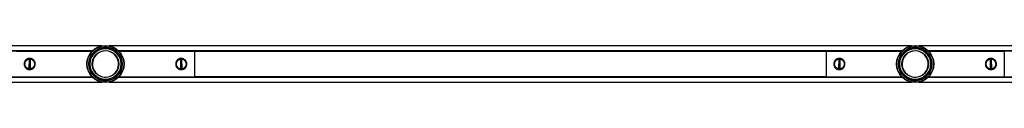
# Model space of a CAD drawing. Header units: millimetres. Extents: x 816 to 4006, y 1201 to 2916.
# Tile 2 of 5: x 1719 to 2382, y 1222 to 1247. Entities that reach past the tile are written whole.
import ezdxf

# ---------------------------------------------------------------- set-up
doc = ezdxf.new("R2010")
doc.units = ezdxf.units.MM

msp = doc.modelspace()

# ---------------------------------------------------------------- linework, layer by layer
at = {"color": 7, "linetype": 'Continuous', "lineweight": 25}
for p, q in [((1774.39, 1246.46), (1071.88, 1246.46)), ((2319.39, 1246.46), (1779.37, 1246.46)), ((2864.39, 1246.46), (2324.37, 1246.46)), ((1240.38, 1243.32), (1768.32, 1243.32)), ((1768.17, 1243.17), (1240.55, 1243.17)), ((1240.56, 1243.16), (1768.15, 1243.16)), ((1767.95, 1242.96), (1240.77, 1242.96)), ((1716.88, 1242.81), (1767.81, 1242.81)), ((1785.44, 1243.32), (2313.32, 1243.32)), ((2313.17, 1243.17), (1785.59, 1243.17)), ((1785.61, 1243.16), (2313.15, 1243.16)), ((2312.95, 1242.96), (1785.81, 1242.96)), ((1785.95, 1242.81), (1836.88, 1242.81)), ((1836.88, 1242.81), (1836.88, 1225.61)), ((1836.88, 1242.76), (2261.88, 1242.76)), ((2261.88, 1242.6), (1836.88, 1242.6)), ((2261.88, 1242.81), (2312.81, 1242.81)), ((2261.88, 1242.81), (2261.88, 1225.61)), ((2330.44, 1243.32), (2858.32, 1243.32)), ((2858.17, 1243.17), (2330.59, 1243.17)), ((2330.61, 1243.16), (2858.15, 1243.16)), ((2857.95, 1242.96), (2330.81, 1242.96)), ((2330.95, 1242.81), (2381.88, 1242.81)), ((2381.88, 1242.81), (2381.88, 1225.61)), ((1723.65, 1237.09), (1723.77, 1236.93)), ((1725.44, 1236.72), (1725.32, 1231.72)), ((1726.44, 1236.69), (1725.44, 1236.72)), ((1726.32, 1231.7), (1726.44, 1236.69)), ((1728.25, 1236.99), (1728.12, 1236.83)), ((1825.65, 1236.83), (1825.52, 1236.99)), ((1828.32, 1236.72), (1827.32, 1236.69)), ((1827.32, 1236.69), (1827.44, 1231.7)), ((1828.44, 1231.72), (1828.32, 1236.72)), ((1829.99, 1236.93), (1830.11, 1237.09)), ((2268.65, 1237.09), (2268.77, 1236.93)), ((2270.44, 1236.72), (2270.32, 1231.72)), ((2271.44, 1236.69), (2270.44, 1236.72)), ((2271.32, 1231.7), (2271.44, 1236.69)), ((2273.25, 1236.99), (2273.12, 1236.83)), ((2370.65, 1236.83), (2370.52, 1236.99)), ((2373.32, 1236.72), (2372.32, 1236.69)), ((2372.32, 1236.69), (2372.44, 1231.7)), ((2373.44, 1231.72), (2373.32, 1236.72)), ((2374.99, 1236.93), (2375.11, 1237.09)), ((1723.65, 1231.58), (1723.52, 1231.43)), ((1725.32, 1231.72), (1726.32, 1231.7)), ((1727.99, 1231.48), (1728.11, 1231.32)), ((1825.65, 1231.32), (1825.77, 1231.48)), ((1827.44, 1231.7), (1828.44, 1231.72)), ((1830.25, 1231.43), (1830.12, 1231.58)), ((2268.65, 1231.58), (2268.52, 1231.43)), ((2270.32, 1231.72), (2271.32, 1231.7)), ((2272.99, 1231.48), (2273.11, 1231.32)), ((2370.65, 1231.32), (2370.77, 1231.48)), ((2372.44, 1231.7), (2373.44, 1231.72)), ((2375.25, 1231.43), (2375.12, 1231.58)), ((1235.72, 1221.96), (1774.39, 1221.96)), ((1768.32, 1225.1), (1240.97, 1225.1)), ((1241.12, 1225.24), (1768.17, 1225.24)), ((1768.15, 1225.26), (1241.13, 1225.26)), ((1241.32, 1225.46), (1767.95, 1225.46)), ((1716.88, 1225.61), (1767.81, 1225.61)), ((1779.37, 1221.96), (2319.39, 1221.96)), ((2313.32, 1225.1), (1785.44, 1225.1)), ((1785.59, 1225.24), (2313.17, 1225.24)), ((2313.15, 1225.26), (1785.61, 1225.26)), ((1785.81, 1225.46), (2312.95, 1225.46)), ((1785.95, 1225.61), (1836.88, 1225.61)), ((1836.88, 1225.81), (2261.88, 1225.81)), ((2261.88, 1225.66), (1836.88, 1225.66)), ((2261.88, 1225.61), (2312.81, 1225.61)), ((2324.37, 1221.96), (2864.39, 1221.96)), ((2858.32, 1225.1), (2330.44, 1225.1)), ((2330.59, 1225.24), (2858.17, 1225.24)), ((2858.15, 1225.26), (2330.61, 1225.26)), ((2330.81, 1225.46), (2857.95, 1225.46)), ((2330.95, 1225.61), (2381.88, 1225.61))]:
    msp.add_line(p, q, dxfattribs=at)
for centre, radius in [((1776.88, 1234.21), 12.5), ((1776.88, 1234.21), 12.3), ((2321.88, 1234.21), 12.5), ((2321.88, 1234.21), 12.3), ((1776.88, 1234.21), 11.25), ((1776.88, 1234.21), 11.1), ((1776.88, 1234.21), 10.4), ((1776.88, 1234.21), 9), ((2321.88, 1234.21), 11.25), ((2321.88, 1234.21), 11.1), ((2321.88, 1234.21), 10.4), ((2321.88, 1234.21), 9)]:
    msp.add_circle(centre, radius, dxfattribs=at)
for centre, radius, start, end in [((1776.88, 1234.21), 11.15, 129.6516, 228.40887), ((1776.88, 1234.21), 8.8, 32.25077, 212.25077), ((1770.75, 1242.63), 0.888, 147.52675, 167.61913), ((1770.44, 1242.53), 0.625, 104.19387, 151.25665), ((1773.33, 1244.14), 0.6, 85.07624, 134.24279), ((1773.09, 1243.91), 0.888, 69.82516, 89.85795), ((1776.88, 1234.21), 11.15, 9.42613, 108.5439), ((2321.88, 1234.21), 11.15, 129.6516, 228.40887), ((2321.88, 1234.21), 8.8, 32.25077, 212.25077), ((2315.75, 1242.63), 0.888, 147.52675, 167.61913), ((2315.44, 1242.53), 0.625, 104.19387, 151.25665), ((2318.33, 1244.14), 0.6, 85.07624, 134.24279), ((2318.09, 1243.91), 0.888, 69.82516, 89.85795), ((2321.88, 1234.21), 11.15, 9.42613, 108.5439), ((1723.24, 1236.72), 0.2, 316.38773, 358.67964), ((1728.64, 1236.6), 0.2, 178.67964, 220.97156), ((1776.88, 1234.21), 8.8, 212.25077, 32.25077), ((1787.24, 1235.3), 0.888, 27.52675, 47.61913), ((1787.31, 1235.62), 0.625, 344.19387, 31.25665), ((1825.12, 1236.6), 0.2, 319.02844, 1.32036), ((1830.52, 1236.72), 0.2, 181.32036, 202.45809), ((2268.24, 1236.72), 0.2, 316.38773, 358.67964), ((2273.64, 1236.6), 0.2, 178.67964, 220.97156), ((2321.88, 1234.21), 8.8, 212.25077, 32.25077), ((2332.24, 1235.3), 0.888, 27.52675, 47.61913), ((2332.31, 1235.62), 0.625, 344.19387, 31.25665), ((2370.12, 1236.6), 0.2, 319.02844, 1.32036), ((2375.52, 1236.72), 0.2, 181.32036, 202.45809), ((1723.12, 1231.81), 0.2, 358.67964, 19.81738), ((1728.52, 1231.69), 0.2, 136.38773, 178.67964), ((1776.88, 1234.21), 11.15, 249.44536, 348.48618), ((1787.26, 1232.31), 0.6, 325.07624, 14.24279), ((1787.18, 1232.64), 0.888, 309.82516, 329.85795), ((1825.24, 1231.69), 0.2, 1.32036, 43.61227), ((1830.64, 1231.81), 0.2, 139.02844, 181.32036), ((2268.12, 1231.81), 0.2, 358.67964, 19.81738), ((2273.52, 1231.69), 0.2, 136.38773, 178.67964), ((2321.88, 1234.21), 11.15, 249.44536, 348.48618), ((2332.26, 1232.31), 0.6, 325.07624, 14.24279), ((2332.18, 1232.64), 0.888, 309.82516, 329.85795), ((2370.24, 1231.69), 0.2, 1.32036, 43.61227), ((2375.64, 1231.81), 0.2, 139.02844, 181.32036), ((1770.37, 1226.07), 0.888, 189.82516, 209.85795), ((1770.05, 1226.16), 0.6, 205.07624, 254.24279), ((1772.89, 1224.47), 0.625, 224.19387, 271.25665), ((1772.65, 1224.69), 0.888, 267.52675, 287.61913), ((2315.37, 1226.07), 0.888, 189.82516, 209.85795), ((2315.05, 1226.16), 0.6, 205.07624, 254.24279), ((2317.89, 1224.47), 0.625, 224.19387, 271.25665), ((2317.65, 1224.69), 0.888, 267.52675, 287.61913)]:
    msp.add_arc(centre, radius, start, end, dxfattribs=at)
for points, knots in [([(1722.13, 1234.21), (1722.17, 1234.62), (1722.25, 1235.44), (1722.86, 1236.54), (1723.78, 1237.4), (1724.96, 1237.92), (1726.23, 1238.01), (1727.43, 1237.69), (1728.47, 1237.01), (1729.25, 1236.01), (1729.66, 1234.79), (1729.64, 1233.52), (1729.22, 1232.35), (1728.44, 1231.37), (1727.37, 1230.68), (1726.12, 1230.39), (1724.87, 1230.53), (1723.74, 1231.04), (1722.84, 1231.9), (1722.24, 1233.01), (1722.17, 1233.82), (1722.13, 1234.21)], [0, 0, 0, 0, 0.052086, 0.10412, 0.157506, 0.212069, 0.265089, 0.316211, 0.368051, 0.422052, 0.476391, 0.528775, 0.579993, 0.632411, 0.686722, 0.740751, 0.792531, 0.84369, 0.896722, 0.951278, 1, 1, 1, 1]), ([(1729.33, 1234.13), (1729.33, 1234.07), (1729.31, 1233.64), (1729.12, 1232.84), (1728.5, 1231.87), (1727.59, 1231.14), (1726.48, 1230.74), (1725.31, 1230.74), (1724.22, 1231.11), (1723.31, 1231.81), (1722.69, 1232.75), (1722.39, 1233.83), (1722.45, 1234.94), (1722.87, 1236.01), (1723.62, 1236.9), (1724.63, 1237.49), (1725.79, 1237.72), (1726.94, 1237.56), (1727.96, 1237.04), (1728.77, 1236.21), (1729.26, 1235.19), (1729.31, 1234.46), (1729.33, 1234.13)], [0, 0, 0, 0, 0.007654, 0.0595737, 0.1116834, 0.1653359, 0.2196447, 0.27256, 0.3242088, 0.376677, 0.4307603, 0.4778289, 0.5298675, 0.5818625, 0.6345774, 0.6887596, 0.7426565, 0.7948291, 0.8465809, 0.8998085, 0.9541574, 1, 1, 1, 1]), ([(1729.13, 1234.13), (1729.11, 1234.45), (1729.07, 1235.14), (1728.76, 1235.78), (1728.35, 1236.39), (1727.84, 1236.92), (1726.88, 1237.41), (1725.79, 1237.57), (1724.7, 1237.35), (1723.75, 1236.78), (1723.04, 1235.93), (1722.65, 1234.91), (1722.6, 1233.85), (1722.87, 1232.81), (1723.45, 1231.92), (1724.31, 1231.24), (1725.34, 1230.89), (1726.45, 1230.89), (1727.5, 1231.27), (1728.35, 1231.97), (1728.93, 1232.9), (1729.11, 1233.67), (1729.13, 1234.08), (1729.13, 1234.13)], [0, 0, 0, 0, 0.046174, 0.100454, 0.100798, 0.154046, 0.205545, 0.257283, 0.310767, 0.364777, 0.417606, 0.469913, 0.52234, 0.569714, 0.623971, 0.676338, 0.727638, 0.780097, 0.834077, 0.887687, 0.940009, 0.992289, 1, 1, 1, 1]), ([(1824.13, 1234.21), (1824.17, 1234.62), (1824.25, 1235.44), (1824.86, 1236.54), (1825.78, 1237.4), (1826.96, 1237.92), (1828.23, 1238.01), (1829.43, 1237.69), (1830.47, 1237.01), (1831.25, 1236.01), (1831.66, 1234.79), (1831.64, 1233.52), (1831.22, 1232.35), (1830.44, 1231.37), (1829.37, 1230.68), (1828.12, 1230.39), (1826.87, 1230.53), (1825.74, 1231.04), (1824.84, 1231.9), (1824.24, 1233.01), (1824.17, 1233.82), (1824.13, 1234.21)], [0, 0, 0, 0, 0.0520856, 0.1041197, 0.1575056, 0.2120692, 0.2650889, 0.3162108, 0.3680515, 0.4220521, 0.4763907, 0.5287751, 0.5799935, 0.6324109, 0.6867221, 0.7407511, 0.7925314, 0.8436903, 0.8967219, 0.9512781, 1, 1, 1, 1]), ([(1824.43, 1234.13), (1824.43, 1234.18), (1824.43, 1234.61), (1824.59, 1235.42), (1825.15, 1236.42), (1826.03, 1237.19), (1827.12, 1237.64), (1828.29, 1237.7), (1829.4, 1237.37), (1830.34, 1236.71), (1831, 1235.81), (1831.35, 1234.74), (1831.34, 1233.63), (1830.97, 1232.54), (1830.26, 1231.62), (1829.28, 1230.98), (1828.14, 1230.7), (1826.98, 1230.81), (1825.93, 1231.28), (1825.09, 1232.08), (1824.55, 1233.07), (1824.47, 1233.8), (1824.43, 1234.13)], [0, 0, 0, 0, 0.007654, 0.059574, 0.111683, 0.165336, 0.219645, 0.27256, 0.324209, 0.376677, 0.43076, 0.477829, 0.529867, 0.581862, 0.634577, 0.68876, 0.742656, 0.794829, 0.846581, 0.899809, 0.954157, 1, 1, 1, 1]), ([(1824.63, 1234.13), (1824.66, 1233.81), (1824.74, 1233.12), (1825.08, 1232.5), (1825.52, 1231.91), (1826.04, 1231.41), (1827.03, 1230.96), (1828.12, 1230.85), (1829.2, 1231.12), (1830.13, 1231.74), (1830.8, 1232.61), (1831.14, 1233.65), (1831.14, 1234.72), (1830.82, 1235.74), (1830.2, 1236.6), (1829.31, 1237.24), (1828.27, 1237.55), (1827.16, 1237.49), (1826.13, 1237.07), (1825.31, 1236.33), (1824.78, 1235.37), (1824.63, 1234.6), (1824.63, 1234.18), (1824.63, 1234.13)], [0, 0, 0, 0, 0.046174, 0.100454, 0.100798, 0.154046, 0.205545, 0.257283, 0.310767, 0.364777, 0.417606, 0.469913, 0.52234, 0.569714, 0.623971, 0.676338, 0.727638, 0.780097, 0.834077, 0.887687, 0.940009, 0.992289, 1, 1, 1, 1]), ([(2267.13, 1234.21), (2267.17, 1234.62), (2267.25, 1235.44), (2267.86, 1236.54), (2268.78, 1237.4), (2269.96, 1237.92), (2271.23, 1238.01), (2272.43, 1237.69), (2273.47, 1237.01), (2274.25, 1236.01), (2274.66, 1234.79), (2274.64, 1233.52), (2274.22, 1232.35), (2273.44, 1231.37), (2272.37, 1230.68), (2271.12, 1230.39), (2269.87, 1230.53), (2268.74, 1231.04), (2267.84, 1231.9), (2267.24, 1233.01), (2267.17, 1233.82), (2267.13, 1234.21)], [0, 0, 0, 0, 0.052086, 0.10412, 0.157506, 0.212069, 0.265089, 0.316211, 0.368051, 0.422052, 0.476391, 0.528775, 0.579993, 0.632411, 0.686722, 0.740751, 0.792531, 0.84369, 0.896722, 0.951278, 1, 1, 1, 1]), ([(2274.33, 1234.13), (2274.33, 1234.07), (2274.31, 1233.64), (2274.12, 1232.84), (2273.5, 1231.87), (2272.59, 1231.14), (2271.48, 1230.74), (2270.31, 1230.74), (2269.22, 1231.11), (2268.31, 1231.81), (2267.69, 1232.75), (2267.39, 1233.83), (2267.45, 1234.94), (2267.87, 1236.01), (2268.62, 1236.9), (2269.63, 1237.49), (2270.79, 1237.72), (2271.94, 1237.56), (2272.96, 1237.04), (2273.77, 1236.21), (2274.26, 1235.19), (2274.31, 1234.46), (2274.33, 1234.13)], [0, 0, 0, 0, 0.007654, 0.059574, 0.111683, 0.165336, 0.219645, 0.27256, 0.324209, 0.376677, 0.43076, 0.477829, 0.529867, 0.581862, 0.634577, 0.68876, 0.742656, 0.794829, 0.846581, 0.899809, 0.954157, 1, 1, 1, 1]), ([(2274.13, 1234.13), (2274.11, 1234.45), (2274.07, 1235.14), (2273.76, 1235.78), (2273.35, 1236.39), (2272.84, 1236.92), (2271.88, 1237.41), (2270.79, 1237.57), (2269.7, 1237.35), (2268.75, 1236.78), (2268.04, 1235.93), (2267.65, 1234.91), (2267.6, 1233.85), (2267.87, 1232.81), (2268.45, 1231.92), (2269.31, 1231.24), (2270.34, 1230.89), (2271.45, 1230.89), (2272.5, 1231.27), (2273.35, 1231.97), (2273.93, 1232.9), (2274.11, 1233.67), (2274.13, 1234.08), (2274.13, 1234.13)], [0, 0, 0, 0, 0.046174, 0.100454, 0.100798, 0.154046, 0.205545, 0.257283, 0.310767, 0.364777, 0.417606, 0.469913, 0.52234, 0.569714, 0.623971, 0.676338, 0.727638, 0.780097, 0.834077, 0.887687, 0.940009, 0.992289, 1, 1, 1, 1]), ([(2369.13, 1234.21), (2369.17, 1234.62), (2369.25, 1235.44), (2369.86, 1236.54), (2370.78, 1237.4), (2371.96, 1237.92), (2373.23, 1238.01), (2374.43, 1237.69), (2375.47, 1237.01), (2376.25, 1236.01), (2376.66, 1234.79), (2376.64, 1233.52), (2376.22, 1232.35), (2375.44, 1231.37), (2374.37, 1230.68), (2373.12, 1230.39), (2371.87, 1230.53), (2370.74, 1231.04), (2369.84, 1231.9), (2369.24, 1233.01), (2369.17, 1233.82), (2369.13, 1234.21)], [0, 0, 0, 0, 0.052086, 0.10412, 0.157506, 0.212069, 0.265089, 0.316211, 0.368051, 0.422052, 0.476391, 0.528775, 0.579993, 0.632411, 0.686722, 0.740751, 0.792531, 0.84369, 0.896722, 0.951278, 1, 1, 1, 1]), ([(2369.43, 1234.13), (2369.43, 1234.18), (2369.43, 1234.61), (2369.59, 1235.42), (2370.15, 1236.42), (2371.03, 1237.19), (2372.12, 1237.64), (2373.29, 1237.7), (2374.4, 1237.37), (2375.34, 1236.71), (2376, 1235.81), (2376.35, 1234.74), (2376.34, 1233.63), (2375.97, 1232.54), (2375.26, 1231.62), (2374.28, 1230.98), (2373.14, 1230.7), (2371.98, 1230.81), (2370.93, 1231.28), (2370.09, 1232.08), (2369.55, 1233.07), (2369.47, 1233.8), (2369.43, 1234.13)], [0, 0, 0, 0, 0.007654, 0.059574, 0.111683, 0.165336, 0.219645, 0.27256, 0.324209, 0.376677, 0.43076, 0.477829, 0.529867, 0.581862, 0.634577, 0.68876, 0.742656, 0.794829, 0.846581, 0.899809, 0.954157, 1, 1, 1, 1]), ([(2369.63, 1234.13), (2369.66, 1233.81), (2369.74, 1233.12), (2370.08, 1232.5), (2370.52, 1231.91), (2371.04, 1231.41), (2372.03, 1230.96), (2373.12, 1230.85), (2374.2, 1231.12), (2375.13, 1231.74), (2375.8, 1232.61), (2376.14, 1233.65), (2376.14, 1234.72), (2375.82, 1235.74), (2375.2, 1236.6), (2374.31, 1237.24), (2373.27, 1237.55), (2372.16, 1237.49), (2371.13, 1237.07), (2370.31, 1236.33), (2369.78, 1235.37), (2369.63, 1234.6), (2369.63, 1234.18), (2369.63, 1234.13)], [0, 0, 0, 0, 0.0461739, 0.1004538, 0.1007981, 0.1540465, 0.2055455, 0.2572829, 0.3107665, 0.364777, 0.4176061, 0.469913, 0.5223405, 0.5697143, 0.6239713, 0.6763383, 0.7276379, 0.7800967, 0.834077, 0.887687, 0.9400088, 0.9922888, 1, 1, 1, 1]), ([(1728.11, 1231.32), (1728.14, 1231.36), (1728.2, 1231.45), (1728.26, 1231.57), (1728.3, 1231.64), (1728.31, 1231.67), (1728.32, 1231.69), (1728.32, 1231.69), (1728.32, 1231.69), (1728.32, 1231.69)], [0, 0, 0, 0, 0.300036, 0.629723, 0.803723, 0.884316, 0.923487, 0.983406, 1, 1, 1, 1]), ([(2273.11, 1231.32), (2273.14, 1231.36), (2273.2, 1231.45), (2273.26, 1231.57), (2273.3, 1231.64), (2273.31, 1231.67), (2273.32, 1231.69), (2273.32, 1231.69), (2273.32, 1231.69), (2273.32, 1231.69)], [0, 0, 0, 0, 0.300036, 0.629723, 0.803723, 0.884316, 0.923487, 0.983406, 1, 1, 1, 1])]:
    msp.add_open_spline(points, degree=3, knots=knots, dxfattribs=at)

doc.saveas('drawing.dxf')
